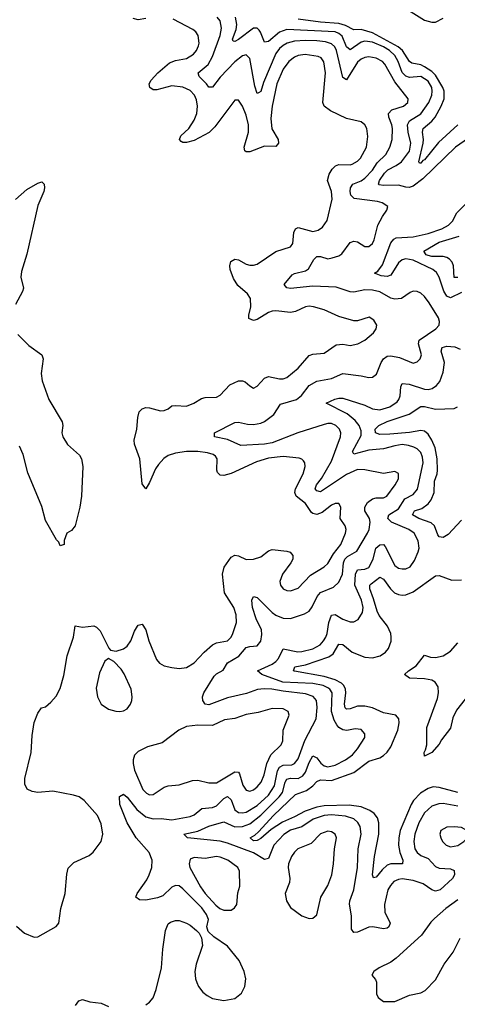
# Model space of a CAD drawing. Header units: inches. Extents: x 1550315 to 1685896, y 510706 to 640504.
# Tile 169 of 256: x 1646772 to 1649127, y 521093 to 526396. Entities that reach past the tile are written whole.
import ezdxf

# ---------------------------------------------------------------- set-up
doc = ezdxf.new("R2010")
doc.units = ezdxf.units.IN
doc.header["$MEASUREMENT"] = 0
doc.layers.add('B6542', color=7, linetype='Continuous')

msp = doc.modelspace()

# ---------------------------------------------------------------- linework, layer by layer
at = {"layer": 'B6542', "color": 5}
for points, elevation in [([(1648850, 526456.5), (1648950, 526393.4), (1648990, 526381.8), (1649010, 526383.2), (1649050, 526403.5)], 320), ([(1646754.9, 521514.9), (1646797.2, 521477.2), (1646850, 521455.5), (1646870, 521457.1), (1646967.7, 521512.3), (1646982.7, 521530), (1646993, 521610), (1647017.2, 521690), (1647025.2, 521794.8), (1647033.4, 521826.6), (1647062.9, 521857.1), (1647145.3, 521894.7), (1647167.2, 521912.8), (1647209.8, 521970.2), (1647219.8, 522010), (1647210, 522066), (1647190.8, 522110), (1647118.5, 522190), (1647091.1, 522210), (1647060.4, 522220.4), (1646950, 522242), (1646870, 522234.5), (1646839.5, 522239.5), (1646812, 522252), (1646799.5, 522279.5), (1646798.7, 522310), (1646833.7, 522450), (1646838.4, 522541.6), (1646849.6, 522610.4), (1646870, 522662), (1646888.7, 522690), (1646910, 522696), (1646940.1, 522719.9), (1646967.1, 522752.9), (1646990, 522794.8), (1647010, 522864.7), (1647026.9, 522970), (1647060.5, 523070), (1647070, 523131), (1647110, 523124), (1647170, 523131), (1647184.5, 523124.5), (1647204.5, 523104.5), (1647250.8, 523010.8), (1647261, 523001), (1647290, 522994.8), (1647330, 523008), (1647350, 523022.4), (1647370, 523050.7), (1647390, 523102.8), (1647405.6, 523130), (1647410, 523135.5), (1647430, 523140.5), (1647450, 523110.8), (1647467.2, 523050), (1647507.3, 522950), (1647524.6, 522930), (1647550, 522916.9), (1647590, 522906.7), (1647630, 522901.7), (1647670, 522907.8), (1647710, 522931.5), (1647764.1, 522990), (1647810, 523029.4), (1647830, 523039.8), (1647890, 523050.2), (1647910.6, 523070), (1647919.4, 523090), (1647939, 523150), (1647936.3, 523190), (1647923.4, 523230), (1647874.5, 523310), (1647862.3, 523410), (1647872.2, 523447.8), (1647910, 523501.7), (1647930, 523512.6), (1647950, 523509), (1647990, 523489.3), (1648030, 523491), (1648070, 523502.3), (1648110, 523534.6), (1648130, 523543.2), (1648210, 523534.2), (1648227.4, 523527.4), (1648241.5, 523510), (1648241.2, 523490), (1648231.1, 523470), (1648186.1, 523410), (1648172, 523370), (1648174.7, 523350), (1648190, 523330.3), (1648210, 523321.5), (1648230, 523320.2), (1648270, 523333.7), (1648336.4, 523403.6), (1648410, 523448.7), (1648430, 523467.6), (1648461.3, 523518.8), (1648500.2, 523570), (1648525.4, 523630), (1648528.5, 523650), (1648524.2, 523670), (1648497.2, 523710), (1648500.3, 523770), (1648490, 523789.7), (1648470, 523790.6), (1648450, 523781.8), (1648398.7, 523741.3), (1648370, 523731.7), (1648350, 523735.8), (1648342.2, 523742.2), (1648309.8, 523790), (1648260.2, 523830), (1648253.3, 523850), (1648256.4, 523870), (1648297.5, 523950), (1648307.6, 523990), (1648306.3, 524010), (1648299.8, 524019.8), (1648289.8, 524029.8), (1648275.2, 524035.2), (1648190, 524042.7), (1648110, 524034), (1648045.6, 524014.4), (1647910, 523951.1), (1647870, 523940.8), (1647850, 523942.9), (1647836.5, 523956.5), (1647832.9, 523970), (1647834.6, 524030), (1647825.5, 524045.5), (1647813.8, 524053.8), (1647783.3, 524063.3), (1647730, 524070.7), (1647670, 524069.9), (1647610, 524061.3), (1647570, 524049.2), (1647547.8, 524032.2), (1647519.1, 524000.9), (1647502.4, 523977.6), (1647470, 523902.9), (1647450, 523869.4), (1647430, 523896), (1647417.7, 524030), (1647388.9, 524110), (1647388, 524132), (1647402, 524190), (1647407.3, 524252.7), (1647415.3, 524284.7), (1647430, 524299.5), (1647450, 524306.5), (1647470, 524306), (1647530, 524289.1), (1647550, 524290.3), (1647570, 524299.3), (1647590, 524315.8), (1647610, 524318.9), (1647670, 524314.2), (1647709.6, 524330), (1647750, 524355.2), (1647770, 524360.7), (1647830, 524362.3), (1647850, 524373.4), (1647902.6, 524430), (1647950, 524451.2), (1647970, 524451.4), (1647985.6, 524445.6), (1648010, 524423.1), (1648030, 524412), (1648050, 524422.3), (1648090, 524464.7), (1648110, 524473.4), (1648170, 524461.5), (1648190, 524461.6), (1648210, 524468.2), (1648270, 524519.7), (1648330, 524588.1), (1648350, 524595.2), (1648410, 524599.7), (1648474.9, 524645.1), (1648510, 524647.6), (1648550, 524642), (1648592, 524650), (1648629.6, 524670), (1648676.2, 524710), (1648689.6, 524730), (1648694, 524750), (1648677.6, 524777.6), (1648653.2, 524793.2), (1648590, 524773.8), (1648570, 524774), (1648490, 524796.5), (1648410, 524832.3), (1648352.7, 524850), (1648330, 524852.2), (1648310, 524848.9), (1648256, 524824), (1648230, 524818.3), (1648150, 524828.2), (1648130, 524826), (1648110, 524818.3), (1648050, 524780.7), (1648030, 524776.4), (1648005.7, 524785.7), (1648004.9, 524804.9), (1648015.4, 524850), (1648013.8, 524893.8), (1647998.5, 524918.5), (1647945.1, 524965.1), (1647922, 525002), (1647904.5, 525050), (1647902.8, 525070), (1647907.4, 525092.6), (1647930, 525106.4), (1647950, 525103.2), (1647990, 525079.8), (1648010, 525073.1), (1648030, 525073.4), (1648050, 525079.8), (1648150, 525147.7), (1648230, 525172.9), (1648241.6, 525190), (1648246.2, 525250), (1648255.6, 525270), (1648270, 525276), (1648350, 525255.4), (1648377.9, 525262.1), (1648401.3, 525278.7), (1648426.5, 525313.5), (1648453.5, 525430), (1648450.5, 525470), (1648429.1, 525530), (1648436.5, 525563.5), (1648453.2, 525590), (1648471.9, 525608.1), (1648490, 525615.3), (1648550, 525614.4), (1648561.9, 525618.1), (1648590, 525633.5), (1648605.8, 525650), (1648637.6, 525710), (1648646.1, 525766.1), (1648640.4, 525810), (1648629.8, 525829.8), (1648610, 525846.3), (1648530, 525864.1), (1648444.5, 525904.5), (1648410.7, 525930), (1648403.9, 525950), (1648417.3, 526110), (1648408.9, 526168.9), (1648393.3, 526190), (1648377.7, 526197.7), (1648308.3, 526208.3), (1648270, 526202.4), (1648250, 526194), (1648219.5, 526170), (1648189.6, 526130), (1648155, 526050), (1648130, 525929.5), (1648123.6, 525863.6), (1648128, 525808), (1648162.5, 525750), (1648164.2, 525730), (1648150, 525712.2), (1648090, 525713.8), (1648010, 525684.9), (1647990, 525684.4), (1647983.5, 525690), (1647980.2, 525710), (1648003, 525790), (1648002.6, 525830), (1647990, 525881.3), (1647970, 525929.6), (1647950, 525962.7), (1647930, 525962.7), (1647821.7, 525818.3), (1647791.8, 525788.2), (1647710, 525744.2), (1647670, 525733.9), (1647650, 525734.6), (1647640.5, 525740.5), (1647630.9, 525750), (1647638.2, 525770), (1647682.3, 525810), (1647710, 525855.3), (1647724.2, 525890), (1647729.3, 525930), (1647723.5, 525963.5), (1647712.9, 525990), (1647690, 526015), (1647650, 526032.8), (1647590, 526039.9), (1647510, 526017.3), (1647490, 526017.6), (1647472.8, 526030), (1647468.7, 526050), (1647479.2, 526070), (1647515.9, 526110), (1647577.3, 526162.7), (1647610, 526176.3), (1647670, 526186.1), (1647707.4, 526210), (1647723.5, 526230), (1647734.7, 526254.7), (1647738.3, 526270), (1647731.6, 526310), (1647719.3, 526330), (1647703.4, 526343.4), (1647597.9, 526397.9)], 380), ([(1647449.8, 521090.2), (1647470, 521104.9), (1647490, 521128.2), (1647506.5, 521173.5), (1647534, 521290), (1647541.8, 521390), (1647555.8, 521490), (1647570, 521526.8), (1647583.6, 521536.4), (1647610, 521543.8), (1647630, 521543.8), (1647670, 521530.5), (1647690, 521519.3), (1647724, 521490), (1647736.7, 521476.7), (1647750.5, 521450.5), (1647754.9, 521410), (1647721.7, 521310), (1647714.3, 521270), (1647718.3, 521230), (1647724.9, 521210), (1647733.7, 521190), (1647758, 521158), (1647780.2, 521140.2), (1647810, 521125.3), (1647870, 521114.6), (1647930, 521124.4), (1647966.1, 521153.9), (1647983.1, 521190), (1647988.5, 521230), (1647980.3, 521270), (1647952.2, 521330), (1647890, 521407.2), (1647817.4, 521457.4), (1647785.6, 521485.6), (1647779.6, 521510), (1647787.2, 521550), (1647777.8, 521577.8), (1647752.6, 521612.6), (1647650, 521716), (1647630, 521731), (1647610, 521733.7), (1647590, 521724.2), (1647542, 521678), (1647513.4, 521666.6), (1647450, 521653.6), (1647416.6, 521656.6), (1647397.2, 521670), (1647403.7, 521690), (1647455.5, 521764.5), (1647468.2, 521790), (1647482.9, 521830), (1647485, 521870), (1647468, 521910), (1647398.3, 521990), (1647349.8, 522070), (1647309.8, 522170.2), (1647308.2, 522211.8), (1647330, 522224.9), (1647350, 522208.7), (1647401.7, 522141.7), (1647450, 522103.8), (1647490, 522092.8), (1647533.5, 522093.5), (1647590, 522085.9), (1647690, 522103.9), (1647710, 522112.9), (1647751.6, 522148.4), (1647810, 522153), (1647830, 522162), (1647870, 522202), (1647890, 522213.2), (1647910, 522193.6), (1647930, 522140.1), (1647950, 522126.9), (1647970, 522124.2), (1647990, 522128.1), (1648050, 522164.6), (1648110, 522219.7), (1648142.2, 522270), (1648159.9, 522350), (1648169.7, 522370.3), (1648190, 522381.2), (1648236.7, 522383.3), (1648250.2, 522389.8), (1648270, 522415), (1648306.2, 522513.8), (1648367.6, 522630), (1648372.3, 522692.3), (1648368.5, 522730), (1648350.9, 522750.9), (1648310, 522765.5), (1648190, 522778.8), (1648129.3, 522790.7), (1648087.3, 522792.7), (1648051.7, 522788.3), (1647992.1, 522767.9), (1647890, 522744.5), (1647790, 522706.5), (1647769.3, 522709.3), (1647756.9, 522730), (1647755.8, 522750), (1647762.4, 522770), (1647819.2, 522860.8), (1647830, 522872.3), (1647866.9, 522893.1), (1647890, 522931.7), (1647951.5, 522968.5), (1647990, 523014.1), (1648010, 523020.8), (1648050, 523023.8), (1648070, 523048.5), (1648075.3, 523084.7), (1648072.4, 523110), (1648043.5, 523170), (1648024, 523230), (1648020.9, 523270), (1648029.9, 523290.1), (1648050, 523283.5), (1648130, 523203), (1648150, 523189.5), (1648190, 523173.6), (1648230, 523171), (1648304.5, 523195.5), (1648328.8, 523211.2), (1648345.3, 523234.7), (1648372.3, 523290), (1648389.9, 523310.1), (1648460.3, 523339.7), (1648490, 523366.2), (1648508.5, 523410), (1648514.4, 523470), (1648520.8, 523490), (1648535.3, 523504.7), (1648587, 523533), (1648644.4, 523630), (1648652.5, 523650), (1648658.1, 523690), (1648655, 523710), (1648629.1, 523750), (1648629.9, 523770), (1648644.2, 523795.8), (1648670, 523815.3), (1648690, 523820.4), (1648730, 523821.2), (1648747.6, 523830), (1648792.8, 523890), (1648810, 523922.8), (1648810, 523952), (1648790, 523963), (1648730, 523951.6), (1648630, 523972), (1648590, 523973.2), (1648530, 523946.9), (1648390, 523852.7), (1648370, 523858.8), (1648362.5, 523870), (1648368.8, 523890), (1648395.2, 523924.8), (1648450, 524018), (1648499.1, 524150), (1648499.8, 524170), (1648493, 524190), (1648473.1, 524210), (1648450, 524220.6), (1648430, 524221.3), (1648410, 524215.9), (1648267.8, 524170), (1648130, 524116.8), (1648090, 524108.9), (1647962, 524102), (1647890, 524134.9), (1647819.3, 524150), (1647820.9, 524170), (1647930, 524226.9), (1647950, 524228.1), (1647996.9, 524216.9), (1648030, 524215.4), (1648070, 524222.2), (1648090, 524231.7), (1648139.6, 524270), (1648175.6, 524324.4), (1648261.2, 524350), (1648287.8, 524372.2), (1648330, 524425.5), (1648370, 524448.6), (1648450, 524464.1), (1648510, 524490.9), (1648610, 524478), (1648650, 524468.1), (1648670, 524471.3), (1648692.4, 524487.6), (1648716.3, 524550), (1648729.1, 524570), (1648750, 524583.3), (1648770, 524584.8), (1648815.7, 524575.7), (1648890, 524546.5), (1648910, 524552.8), (1648927.2, 524570), (1648933.6, 524590), (1648917.5, 524650), (1648922.5, 524670), (1649011.2, 524730), (1649028.7, 524751.3), (1649031, 524770), (1649024.8, 524790), (1648975.4, 524870), (1648950, 524905.1), (1648930, 524923.1), (1648910, 524932.1), (1648890, 524933.5), (1648873.7, 524926.3), (1648826.5, 524893.5), (1648790.1, 524889.9), (1648770, 524895.2), (1648710, 524929.3), (1648670, 524939.2), (1648630, 524941.2), (1648570, 524927.5), (1648550, 524929.8), (1648474.7, 524954.7), (1648350, 524961.5), (1648228.7, 524948.7), (1648210, 524951.5), (1648195.4, 524970), (1648238.6, 525021.4), (1648251.2, 525028.8), (1648310, 525042.5), (1648326.5, 525053.5), (1648355.6, 525104.4), (1648370, 525119.7), (1648390, 525120.6), (1648430, 525108.7), (1648452.6, 525112.6), (1648490, 525124.1), (1648505.9, 525134.1), (1648550, 525194.9), (1648570, 525202.8), (1648590, 525199.1), (1648630, 525174.6), (1648650, 525173.4), (1648670, 525190.4), (1648679.8, 525210), (1648699.9, 525290), (1648724, 525336), (1648748.4, 525370), (1648753.6, 525390), (1648722, 525410), (1648697.1, 525417.1), (1648572.3, 525432.3), (1648554, 525450), (1648551, 525470), (1648552.9, 525490), (1648564.6, 525510), (1648610, 525527.7), (1648630, 525542.8), (1648670, 525584.7), (1648694.7, 525625.3), (1648741.4, 525670), (1648764.1, 525710), (1648775.9, 525750), (1648778.2, 525810), (1648775, 525830), (1648757.7, 525870), (1648756.7, 525890), (1648774.2, 525910), (1648836.9, 525930), (1648859.8, 525950), (1648861.7, 525970), (1648790, 526060.8), (1648736.8, 526156.8), (1648723.7, 526170), (1648690, 526188.1), (1648650, 526195.4), (1648630, 526192.5), (1648610, 526183.4), (1648590, 526167.1), (1648530, 526071.1), (1648510, 526083.6), (1648476.7, 526230), (1648466.9, 526250), (1648450, 526266.5), (1648417.1, 526277.1), (1648370, 526281.4), (1648310, 526284.4), (1648250, 526280.5), (1648211.3, 526270), (1648190, 526257.5), (1648170, 526239.9), (1648150, 526213), (1648083.4, 526056.6), (1648070, 526009.7), (1648057.4, 526002.6), (1648050, 525998.9), (1648037.1, 526037.1), (1648010, 526186.6), (1647990, 526206.8), (1647970, 526200.2), (1647930, 526167.9), (1647850, 526086.7), (1647810, 526031.8), (1647790, 526031.7), (1647777.6, 526050), (1647737, 526090), (1647732.8, 526110), (1647785.9, 526154.1), (1647810, 526197.1), (1647850.8, 526310.8), (1647857.2, 526350), (1647850.3, 526390.3), (1647834.3, 526410)], 360), ([(1647450, 526401.8), (1647410, 526395), (1647382.5, 526402.5)], 380), ([(1649210, 525774.2), (1649117.4, 525710), (1648940.5, 525539.5), (1648890, 525499), (1648868.1, 525491.9), (1648850, 525492.9), (1648810, 525504.9), (1648730, 525502.7), (1648707, 525507), (1648703.1, 525510), (1648707.5, 525530), (1648734.6, 525570), (1648752.5, 525587.5), (1648798.7, 525610), (1648827, 525630), (1648870, 525688.5), (1648877.2, 525730), (1648863.1, 525790), (1648858.9, 525830), (1648869.7, 525850.3), (1648931.3, 525888.7), (1648974.4, 525950), (1648989.5, 525990), (1648991.7, 526010), (1648989.5, 526030), (1648970, 526064.2), (1648930, 526089), (1648870, 526085.1), (1648850, 526092), (1648830, 526111.7), (1648808, 526170), (1648790, 526202.3), (1648761.2, 526230), (1648730, 526249.3), (1648670, 526274.4), (1648630, 526279.2), (1648610, 526274.2), (1648550, 526233.3), (1648530, 526249.8), (1648506.9, 526306.9), (1648490, 526321.5), (1648470, 526330.4), (1648210, 526343.5), (1648170, 526328), (1648110, 526278.5), (1648090, 526274.7), (1648068.5, 526328.5), (1648059.8, 526339.8), (1648050, 526349.8), (1648030, 526349.2), (1647950, 526289), (1647930, 526278.2), (1647920.8, 526280.8), (1647916.5, 526290), (1647936.8, 526343.2), (1647941.1, 526370), (1647932.5, 526410)], 340), ([(1649130, 525829.4), (1649025.4, 525734.6), (1648950, 525641.6), (1648941.9, 525638.1), (1648930, 525622.2), (1648923.2, 525623.2), (1648920.4, 525630), (1648942.9, 525730), (1648944.9, 525750), (1648939.5, 525790), (1648944, 525810), (1648990, 525848.6), (1649007.3, 525870), (1649040.4, 525930), (1649055.7, 525970), (1649056.6, 526010), (1649049.7, 526030), (1649010, 526097.3), (1648990, 526116.1), (1648950, 526142.3), (1648930, 526152), (1648882.1, 526162.1), (1648870, 526170.4), (1648832, 526230), (1648809.2, 526250), (1648670, 526325.7), (1648610, 526342.7), (1648570, 526340.9), (1648524.4, 526364.4), (1648490, 526375.9), (1648390, 526381.5), (1648270, 526399)], 320), ([(1646750, 525426.7), (1646810, 525482), (1646870, 525515.5), (1646890, 525522.8), (1646902.8, 525510), (1646905.5, 525490), (1646901.3, 525470), (1646870, 525395.3), (1646810, 525133.2), (1646780.8, 525039.2), (1646777.7, 525010), (1646791.3, 524950), (1646787.5, 524932.5), (1646750, 524861.6)], 380), ([(1649150, 524926.7), (1649090, 524897.5), (1649070, 524906.5), (1649054.4, 524934.4), (1649029, 525009), (1649015, 525035), (1648994.5, 525050), (1648890, 525100.3), (1648850, 525108.5), (1648830, 525102.5), (1648810, 525086.3), (1648770, 525020.7), (1648750, 525012.6), (1648717.1, 525017.1), (1648682, 525030), (1648698.6, 525041.4), (1648724, 525076), (1648770, 525193.5), (1648785.6, 525214.4), (1648798.5, 525221.5), (1648890, 525226), (1648970, 525243.4), (1649043.8, 525270), (1649080.2, 525290), (1649100.8, 525310), (1649124.2, 525355.8), (1649170, 525400.2)], 340), ([(1649130, 525007.1), (1649110, 525007.4), (1649106, 525070), (1649098.6, 525090), (1649085.6, 525105.6), (1649070, 525115.8), (1649050, 525119.9), (1648990, 525120.3), (1648970, 525125.4), (1648959.4, 525130), (1648947.6, 525150), (1649030, 525197.4), (1649137.2, 525230)], 320), ([(1646761.2, 524701.2), (1646821, 524641), (1646890.4, 524590), (1646898, 524570), (1646887.9, 524490), (1646892.6, 524450), (1646929.1, 524350), (1647000.7, 524230), (1647003.2, 524210), (1646998.8, 524170), (1647003.5, 524150), (1647028.8, 524108.8), (1647093.4, 524050), (1647104.4, 524030), (1647111.8, 523990), (1647104.4, 523830), (1647095.8, 523770), (1647070.6, 523670), (1647050, 523645.2), (1647024.7, 523630), (1647011.6, 523591.6), (1647010.9, 523569.1), (1646990, 523562), (1646982, 523582), (1646970, 523594), (1646910, 523699), (1646890, 523774), (1646814.7, 523954.7), (1646790, 524054), (1646770, 524099.3)], 380), ([(1649130, 522159.5), (1649050, 522174.7), (1649026.7, 522173.3), (1648990, 522159.9), (1648950, 522123.7), (1648919, 522070), (1648898.3, 522010), (1648892.4, 521970), (1648899.1, 521930), (1648910.2, 521910), (1648930, 521895.3), (1648970, 521878.3), (1649010, 521836.1), (1649030, 521827.2), (1649090, 521822.9), (1649110, 521813.7), (1649111.8, 521790), (1649100.2, 521770), (1649034.6, 521710), (1649010, 521701.9), (1648990, 521709.9), (1648942.8, 521742.8), (1648890, 521759.9), (1648830, 521768.5), (1648810, 521765.8), (1648786, 521754), (1648766.5, 521733.5), (1648753.8, 521710), (1648734.6, 521630), (1648736.3, 521590), (1648765.8, 521530), (1648758.9, 521510), (1648750, 521503.5), (1648730, 521500.2), (1648671.4, 521511.4), (1648650.7, 521509.3), (1648590, 521482.3), (1648570, 521480.4), (1648557.3, 521497.3), (1648557.9, 521570), (1648547.1, 521632.9), (1648549.2, 521650), (1648570.8, 521709.2), (1648589.9, 521830), (1648593.1, 521930), (1648609.4, 522010), (1648604.4, 522050), (1648592.4, 522072.4), (1648570, 522091.4), (1648526, 522106), (1648450, 522113.1), (1648410, 522109.6), (1648351.8, 522090), (1648290, 522049), (1648230, 522030.3), (1648192.6, 522007.4), (1648140.1, 521950), (1648110, 521878), (1648090, 521873.6), (1648029.4, 521909.4), (1647890, 521960.9), (1647850, 521971.8), (1647674, 521990), (1647655.1, 522010), (1647730, 522025.1), (1647790, 522052.8), (1647870, 522075.4), (1647930, 522049.1), (1647970, 522050.1), (1648010, 522065.2), (1648070, 522112.8), (1648168.6, 522210), (1648185.2, 522234.8), (1648201.1, 522290), (1648210, 522306.5), (1648230, 522311.4), (1648270, 522310.1), (1648295.5, 522324.5), (1648310, 522344.3), (1648330, 522395.2), (1648350, 522431.3), (1648370, 522420.6), (1648391.8, 522391.8), (1648410, 522377.4), (1648430, 522372.3), (1648470, 522381), (1648525.3, 522410), (1648562.8, 522437.2), (1648590.6, 522470), (1648629.7, 522530), (1648629.6, 522550), (1648610, 522573.7), (1648576.3, 522576.3), (1648532.1, 522567.9), (1648510, 522571.6), (1648490, 522584.3), (1648478.3, 522598.3), (1648464, 522624), (1648449.9, 522669.9), (1648453.3, 522770), (1648440.4, 522790), (1648430, 522797.7), (1648405, 522810), (1648350, 522821.5), (1648188.7, 522828.7), (1648075.4, 522870), (1648051.5, 522890), (1648130, 522925.9), (1648150, 522939.5), (1648164.4, 522955.6), (1648190, 523006.9), (1648267.8, 522992.2), (1648290, 522992.4), (1648350, 523007.9), (1648389, 523030), (1648407.5, 523050), (1648418.5, 523070), (1648425.8, 523090), (1648435, 523150), (1648450, 523188.9), (1648470, 523192.1), (1648510, 523167.8), (1648550, 523152.5), (1648570, 523152.9), (1648594.2, 523165.8), (1648616.4, 523203.6), (1648620.1, 523230), (1648611.8, 523270), (1648576.2, 523350), (1648578.4, 523410), (1648590, 523432.6), (1648630, 523436.1), (1648650, 523445.5), (1648674.8, 523490), (1648687.7, 523550), (1648710, 523568.4), (1648730, 523568.7), (1648738.7, 523558.7), (1648790, 523455.8), (1648810, 523442.5), (1648830, 523437.7), (1648850, 523437.8), (1648873.3, 523450), (1648897, 523483), (1648917.1, 523530), (1648921, 523550), (1648916.3, 523590), (1648894.2, 523630), (1648866, 523650), (1648772.8, 523690), (1648752.4, 523710), (1648757.6, 523730), (1648810, 523761.7), (1648844.6, 523815.4), (1648890, 523839.5), (1648912.2, 523867.8), (1648943.9, 524010), (1648940.1, 524040.1), (1648930, 524064.7), (1648910, 524084), (1648893.2, 524093.2), (1648863.4, 524103.4), (1648830, 524107.2), (1648790, 524101.7), (1648730, 524085.4), (1648650, 524078.2), (1648570, 524055.6), (1648562.4, 524070), (1648610, 524156.4), (1648610, 524181.3), (1648598.6, 524210), (1648577.7, 524237.7), (1648533.8, 524273.8), (1648420.7, 524330), (1648467.9, 524352.1), (1648490, 524358.4), (1648510, 524358), (1648630, 524319.6), (1648670, 524300.4), (1648710, 524294.6), (1648763.5, 524310), (1648802.8, 524337.2), (1648812.8, 524350), (1648819.6, 524370), (1648822.3, 524417.7), (1648830, 524437.3), (1648867.1, 524432.9), (1648950, 524406.8), (1648970, 524404.8), (1648991, 524410), (1649014.4, 524425.6), (1649032.6, 524447.4), (1649050, 524498.4), (1649057.7, 524550), (1649039.6, 524610), (1649045.8, 524630), (1649070, 524636.9), (1649114.2, 524634.2), (1649142, 524622)], 340), ([(1649150, 523699.9), (1649077.3, 523622.7), (1649050, 523606.8), (1649030, 523611.2), (1649021.6, 523621.6), (1649003.9, 523670), (1648987, 523687), (1648920.4, 523710), (1648884.9, 523730), (1648896.4, 523750), (1648936.4, 523763.6), (1648970.8, 523789.2), (1648985.8, 523810), (1649001.5, 523850), (1649004.7, 523910), (1649018.8, 523950), (1649021.1, 523970), (1649019, 524030), (1649007.3, 524090), (1648990, 524131.5), (1648970, 524163.5), (1648950, 524179.9), (1648930, 524184.1), (1648870, 524172.6), (1648763.9, 524163.9), (1648710, 524162.7), (1648686.6, 524170), (1648684.3, 524190), (1648704.5, 524210), (1648748.7, 524231.3), (1648868.1, 524271.9), (1648930, 524312.3), (1648950, 524312.5), (1649010, 524298.6), (1649110, 524301.6), (1649128.2, 524310)], 320), ([(1649130, 522234.8), (1649030, 522261.2), (1648996.4, 522263.6), (1648970, 522256.4), (1648928, 522230), (1648890.6, 522190), (1648879, 522170), (1648819.9, 522030), (1648812.2, 521990), (1648810.8, 521950), (1648817, 521910), (1648833.2, 521870), (1648831.8, 521850), (1648770, 521849), (1648750, 521842.9), (1648722.3, 521817.7), (1648690, 521778), (1648675.3, 521775.3), (1648669.9, 521789.9), (1648681.5, 521890), (1648703.8, 522010), (1648704.9, 522070), (1648696.8, 522096.8), (1648680.1, 522120.1), (1648657, 522137), (1648610, 522157.5), (1648545.6, 522165.6), (1648410, 522162.5), (1648370, 522155.1), (1648307.2, 522132.8), (1648250, 522102.1), (1648185.3, 522074.7), (1648124.6, 522035.4), (1648070, 521986.9), (1648050, 521976.2), (1648030, 521972.8), (1648012.8, 521990), (1648036.6, 522003.4), (1648057.4, 522022.6), (1648137.1, 522110), (1648256.1, 522223.9), (1648314.6, 522245.4), (1648349.9, 522270), (1648370, 522292.5), (1648390, 522302.8), (1648450, 522299.2), (1648570, 522341.7), (1648650, 522402.6), (1648710, 522421.5), (1648730, 522432.9), (1648750, 522451.6), (1648770, 522479.8), (1648806.9, 522570), (1648814.2, 522610), (1648812, 522630), (1648795.6, 522650), (1648730, 522662.1), (1648670.3, 522690.3), (1648630, 522698.7), (1648590, 522698.7), (1648550, 522683.9), (1648530, 522682.3), (1648522.8, 522690), (1648519.5, 522710), (1648527.6, 522770), (1648525.7, 522790), (1648516.7, 522810), (1648503.1, 522823.1), (1648470, 522840.9), (1648410, 522859), (1648250, 522886.8), (1648244.5, 522890), (1648253, 522910), (1648310, 522920.8), (1648436.2, 522963.8), (1648458.5, 522981.5), (1648490, 523032.8), (1648510, 523031.6), (1648560.2, 522990), (1648630, 522963.6), (1648670, 522958.3), (1648712.5, 522970), (1648740.6, 522990), (1648757, 523010), (1648771.2, 523048.8), (1648771.8, 523070), (1648769, 523090), (1648750.7, 523130), (1648706.4, 523186.4), (1648694.8, 523210), (1648676.2, 523276.2), (1648655.3, 523330), (1648656.1, 523350), (1648662.6, 523357.4), (1648710, 523394), (1648730, 523382), (1648767.4, 523330), (1648789.5, 523310), (1648810, 523300.1), (1648830, 523296.8), (1648850, 523298.5), (1648890, 523314.5), (1649010, 523400.6), (1649030, 523402.3), (1649096.7, 523376.7), (1649150, 523379.7)], 320), ([(1649227.7, 522812.3), (1649122, 522678), (1649103.2, 522636.8), (1649090, 522579.8), (1649042.3, 522517.7), (1649030, 522493.5), (1648990, 522448.6), (1648949.6, 522429.6), (1648947.8, 522450), (1648956.1, 522463.9), (1648962, 522490), (1648963.2, 522583.2), (1649020, 522740), (1649025.7, 522770), (1649023.5, 522803.5), (1649008, 522828), (1648990, 522838), (1648950, 522846.7), (1648869.3, 522850), (1648842.4, 522870), (1648863.9, 522890), (1648904.7, 522915.3), (1648950, 522974.4), (1648983.5, 522963.5), (1649010, 522961.7), (1649050, 522970.5), (1649090, 522994.2), (1649130, 523039.6)], 280), ([(1649130, 521656.5), (1649065.8, 521610), (1649004.9, 521555.1), (1648985, 521535), (1648933.8, 521466.2), (1648798.2, 521341.8), (1648770, 521320.8), (1648706.8, 521290), (1648677.3, 521270), (1648667.7, 521250), (1648686.4, 521226.4), (1648691.8, 521211.8), (1648692.4, 521150), (1648700.9, 521130), (1648730, 521109.1), (1648790, 521108.1), (1648870, 521143.1), (1648930, 521154.9), (1648953.1, 521166.9), (1649010, 521225.5), (1649056, 521310), (1649105.3, 521374.7), (1649141.8, 521450)], 360), ([(1647072.8, 521087.2), (1647090, 521112.4), (1647110, 521119.1), (1647150, 521106.7), (1647210, 521098.9), (1647250, 521080.8)], 360)]:
    msp.add_lwpolyline(points, dxfattribs=dict(at, elevation=elevation))
for points, elevation in [([(1647250, 522955.3), (1647230, 522941.2), (1647201.5, 522878.5), (1647183.6, 522796.4), (1647189.6, 522749.6), (1647211, 522710), (1647250, 522682.5), (1647288.7, 522671.3), (1647309.8, 522670.2), (1647330, 522673.1), (1647350, 522684.9), (1647368.3, 522710), (1647374.8, 522730), (1647377.1, 522750), (1647371.5, 522790), (1647333.6, 522873.6), (1647317.3, 522897.3), (1647278.9, 522938.9)], 380), ([(1648130, 522686.5), (1648055.7, 522664.3), (1647990, 522654.9), (1647930, 522633.2), (1647874.8, 522625.2), (1647810, 522594.2), (1647730, 522597.3), (1647670, 522588.6), (1647627.9, 522570), (1647539.3, 522500.7), (1647459.3, 522480.7), (1647410, 522455.3), (1647390, 522434.7), (1647381.9, 522410), (1647381.5, 522390), (1647390, 522353.4), (1647435, 522250), (1647453.7, 522230), (1647470, 522221.8), (1647490, 522222.3), (1647550, 522262.2), (1647570, 522270.2), (1647630, 522275.8), (1647701.9, 522298.1), (1647730, 522299.8), (1647790, 522286.3), (1647830, 522285.7), (1647930, 522346.1), (1647950, 522342.8), (1647955.2, 522335.2), (1647972.8, 522272.8), (1647990, 522246.2), (1648010, 522241.4), (1648030, 522248.8), (1648050, 522263.7), (1648071.5, 522290), (1648087.2, 522330), (1648102.5, 522390), (1648123.5, 522436.5), (1648179.7, 522490), (1648187.9, 522512.1), (1648189.9, 522570.1), (1648221.1, 522650), (1648216.4, 522670), (1648190, 522684.1)], 380), ([(1648430, 522025.3), (1648390, 522010.6), (1648340, 521960), (1648268.9, 521930), (1648250, 521913.3), (1648233.7, 521890), (1648218.7, 521850), (1648216.8, 521830), (1648226.2, 521770), (1648224.2, 521750), (1648201.1, 521690), (1648207.4, 521650), (1648230, 521614.9), (1648290, 521570.4), (1648330, 521554.9), (1648350, 521558), (1648370, 521576), (1648393.1, 521670), (1648430, 521734), (1648450.8, 521790.8), (1648460.7, 521850), (1648465.7, 521930), (1648476.5, 521990), (1648469.7, 522010), (1648450, 522022.2)], 360), ([(1649110.2, 522049.8), (1649070, 522047.1), (1649038.4, 522030), (1649033.4, 522010), (1649038.3, 521990), (1649048, 521970), (1649066.3, 521950), (1649090, 521941.3), (1649130, 521948.9), (1649162.2, 521970), (1649179.7, 521990), (1649186.9, 522010), (1649178.7, 522030), (1649150, 522044.8)], 360), ([(1647830, 521889.7), (1647770, 521877.7), (1647710, 521883.5), (1647690, 521875.1), (1647683.2, 521850), (1647686.8, 521830), (1647745.1, 521725.1), (1647770, 521690.2), (1647827.3, 521627.3), (1647849.6, 521609.6), (1647870, 521600.2), (1647910, 521600.9), (1647927.8, 521612.2), (1647939.7, 521630), (1647945.6, 521694.4), (1647957, 521730), (1647955.1, 521810), (1647945.6, 521830), (1647891.3, 521870), (1647850, 521886.4)], 360)]:
    msp.add_lwpolyline(points, close=True, dxfattribs=dict(at, elevation=elevation))

doc.saveas('drawing.dxf')
